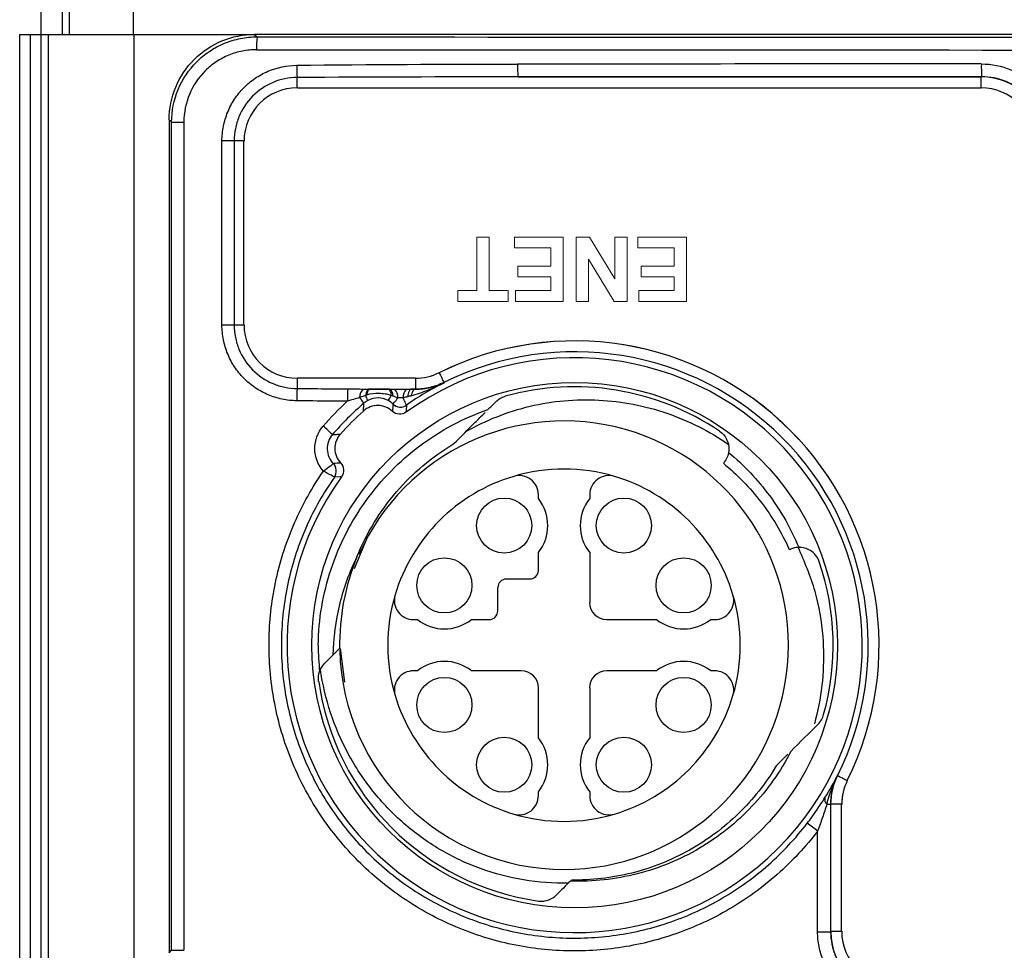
# Model space of a CAD drawing. Header units: millimetres. Extents: x 10 to 272, y 8 to 208.
# Tile 31 of 36: x 142 to 157, y 91 to 106. Entities that reach past the tile are written whole.
import ezdxf

# ---------------------------------------------------------------- set-up
doc = ezdxf.new("R2010")
doc.units = ezdxf.units.MM
doc.linetypes.add('HIDDEN', pattern=[1.905, 1.27, -0.635])

msp = doc.modelspace()

# ---------------------------------------------------------------- linework, layer by layer
at = {"color": 7, "linetype": 'Continuous', "lineweight": 25}
for p, q in [((142.268, 105.669), (142.268, 106.169)), ((142.597, 106.169), (142.597, 105.669)), ((142.712, 105.669), (142.712, 106.169)), ((143.711, 105.669), (143.711, 106.169)), ((141.935, 89.902), (141.935, 105.669)), ((141.935, 105.669), (142.101, 105.669)), ((142.101, 105.669), (142.101, 89.902)), ((142.101, 105.669), (142.264, 105.669)), ((142.264, 105.669), (142.264, 89.902)), ((142.264, 105.669), (142.382, 105.669)), ((142.382, 89.902), (142.382, 105.669)), ((142.382, 105.669), (143.715, 105.669)), ((143.715, 105.669), (143.715, 89.902)), ((143.715, 105.669), (145.601, 105.669)), ((145.601, 105.669), (145.601, 105.669)), ((178.601, 105.669), (145.601, 105.669)), ((145.601, 105.669), (145.639, 105.63)), ((146.264, 104.835), (146.264, 104.996)), ((149.71, 105.005), (156.938, 105.005)), ((156.938, 105.005), (156.941, 105.008)), ((156.938, 104.835), (156.938, 105.005)), ((146.268, 104.835), (156.934, 104.835)), ((144.305, 104.298), (144.268, 104.335)), ((144.268, 104.335), (144.268, 91.335)), ((144.305, 104.298), (144.497, 104.298)), ((144.305, 91.373), (144.305, 104.298)), ((144.497, 104.298), (144.497, 91.373)), ((145.091, 101.132), (145.091, 104.006)), ((145.282, 104.006), (145.091, 104.006)), ((145.282, 104.006), (145.282, 101.132)), ((145.434, 104.006), (145.282, 104.006)), ((145.434, 101.135), (145.434, 104.002)), ((145.282, 101.132), (145.091, 101.132)), ((145.434, 101.132), (145.282, 101.132)), ((146.264, 100.302), (146.264, 100.141)), ((148.108, 100.302), (146.268, 100.302)), ((148.109, 100.302), (148.109, 100.132)), ((147.706, 100.132), (147.397, 100.132)), ((148.109, 100.132), (148.045, 100.132)), ((148.109, 100.131), (148.109, 100.132)), ((152.913, 98.975), (152.924, 98.989)), ((146.845, 98.758), (146.845, 98.758)), ((150.028, 98.424), (150.028, 98.483)), ((150.828, 98.483), (150.828, 98.424)), ((147.355, 97.816), (147.153, 97.329)), ((150.028, 97.302), (150.028, 97.58)), ((150.828, 97.58), (150.828, 96.802)), ((153.942, 97.627), (153.959, 97.634)), ((149.528, 97.169), (149.894, 97.169)), ((149.394, 96.669), (149.394, 97.035)), ((148.08, 96.535), (148.139, 96.535)), ((148.983, 96.535), (149.261, 96.535)), ((151.094, 96.535), (151.873, 96.535)), ((152.716, 96.535), (152.776, 96.535)), ((146.933, 96.084), (147.002, 95.556)), ((148.139, 95.735), (148.08, 95.735)), ((149.761, 95.735), (148.983, 95.735)), ((151.873, 95.735), (151.094, 95.735)), ((152.776, 95.735), (152.716, 95.735)), ((150.028, 94.69), (150.028, 95.469)), ((150.828, 95.469), (150.828, 94.69)), ((153.738, 94.251), (153.921, 94.433)), ((150.028, 93.787), (150.028, 93.847)), ((150.828, 93.847), (150.828, 93.787)), ((154.528, 93.652), (154.587, 93.652)), ((154.587, 93.652), (154.587, 91.663)), ((154.589, 91.665), (154.589, 93.652)), ((154.759, 93.652), (154.589, 93.652)), ((154.759, 91.669), (154.759, 93.651)), ((154.384, 91.663), (154.384, 93.234)), ((154.384, 91.663), (154.587, 91.663)), ((154.587, 91.663), (154.589, 91.665)), ((154.759, 91.665), (154.589, 91.665)), ((144.268, 91.335), (144.305, 91.373)), ((144.305, 91.373), (144.497, 91.373))]:
    msp.add_line(p, q, dxfattribs=at)
at = {"color": 7, "linetype": 'HIDDEN', "lineweight": 18}
for p, q in [((146.268, 104.835), (156.934, 104.835)), ((145.434, 101.135), (145.434, 104.002)), ((149.067, 101.669), (149.067, 102.502)), ((149.067, 102.502), (149.259, 102.502)), ((149.259, 102.502), (149.259, 101.669)), ((149.657, 102.335), (149.657, 102.502)), ((149.657, 102.502), (150.413, 102.502)), ((150.413, 102.502), (150.413, 101.502)), ((150.618, 101.502), (150.618, 102.502)), ((150.618, 102.502), (150.825, 102.502)), ((150.825, 102.502), (151.221, 101.855)), ((151.221, 102.502), (151.413, 102.502)), ((151.221, 101.855), (151.221, 102.502)), ((151.413, 102.502), (151.413, 101.502)), ((151.58, 102.335), (151.58, 102.502)), ((151.58, 102.502), (152.336, 102.502)), ((152.336, 102.502), (152.336, 101.502)), ((150.221, 102.335), (149.657, 102.335)), ((150.221, 102.053), (150.221, 102.335)), ((152.144, 102.335), (151.58, 102.335)), ((152.144, 102.053), (152.144, 102.335)), ((150.811, 102.159), (150.811, 101.502)), ((151.212, 101.502), (150.811, 102.159)), ((149.708, 101.887), (149.708, 102.053)), ((149.708, 102.053), (150.221, 102.053)), ((151.631, 101.887), (151.631, 102.053)), ((151.631, 102.053), (152.144, 102.053)), ((150.221, 101.887), (149.708, 101.887)), ((150.221, 101.669), (150.221, 101.887)), ((152.144, 101.887), (151.631, 101.887)), ((152.144, 101.669), (152.144, 101.887)), ((148.772, 101.502), (148.772, 101.669)), ((148.772, 101.669), (149.067, 101.669)), ((149.259, 101.669), (149.554, 101.669)), ((149.554, 101.669), (149.554, 101.502)), ((149.67, 101.502), (149.67, 101.669)), ((149.67, 101.669), (150.221, 101.669)), ((151.593, 101.669), (152.144, 101.669)), ((151.593, 101.502), (151.593, 101.669)), ((149.554, 101.502), (148.772, 101.502)), ((150.413, 101.502), (149.67, 101.502)), ((150.811, 101.502), (150.618, 101.502)), ((151.413, 101.502), (151.212, 101.502)), ((152.336, 101.502), (151.593, 101.502)), ((148.108, 100.302), (146.268, 100.302)), ((154.759, 91.669), (154.759, 93.651))]:
    msp.add_line(p, q, dxfattribs=at)
at = {"color": 7, "linetype": 'Continuous', "lineweight": 25, "flags": 128}
for points in [[(148.479, 100.389), (148.482, 100.381), (148.499, 100.348), (148.514, 100.317), (148.528, 100.29), (148.539, 100.268), (148.547, 100.251), (148.552, 100.24), (148.554, 100.236)], [(148.554, 100.236), (148.555, 100.234), (148.556, 100.23)], [(147.388, 100.132), (147.379, 100.13), (147.37, 100.124), (147.362, 100.115), (147.354, 100.104), (147.346, 100.089), (147.34, 100.072), (147.334, 100.052), (147.329, 100.031)], [(147.397, 100.132), (147.39, 100.13), (147.382, 100.125), (147.375, 100.117), (147.369, 100.106), (147.362, 100.092), (147.356, 100.076), (147.351, 100.058), (147.347, 100.038)], [(147.684, 100.132), (147.691, 100.13), (147.698, 100.124), (147.705, 100.116), (147.712, 100.104), (147.718, 100.089), (147.723, 100.072), (147.728, 100.052), (147.732, 100.031)], [(147.706, 100.132), (147.714, 100.13), (147.722, 100.124), (147.729, 100.114), (147.736, 100.101), (147.743, 100.086), (147.749, 100.067), (147.754, 100.046), (147.758, 100.022)], [(148.045, 100.132), (148.035, 100.129), (148.026, 100.123), (148.017, 100.113), (148.009, 100.099), (148.001, 100.081), (147.995, 100.061), (147.989, 100.038), (147.985, 100.013)], [(148.109, 100.131), (148.099, 100.129), (148.089, 100.124), (148.079, 100.115), (148.07, 100.103), (148.061, 100.088), (148.053, 100.07), (148.046, 100.05), (148.04, 100.028)], [(146.958, 98.766), (146.935, 98.764), (146.845, 98.758)], [(154.692, 94.097), (154.693, 94.097), (154.694, 94.097)], [(154.846, 94.021), (154.838, 94.025), (154.805, 94.041), (154.774, 94.057), (154.747, 94.07), (154.725, 94.081), (154.708, 94.089), (154.698, 94.095), (154.694, 94.097)], [(154.589, 93.652), (154.588, 93.652), (154.587, 93.652)]]:
    msp.add_lwpolyline(points, dxfattribs=at)
at = {"color": 7, "linetype": 'Continuous', "lineweight": 25}
for centre, radius in [((150.593, 96.135), 4.1), ((149.494, 98.002), 0.43), ((151.361, 98.002), 0.43), ((148.561, 97.069), 0.43), ((152.294, 97.069), 0.43), ((148.561, 95.202), 0.43), ((152.294, 95.202), 0.43), ((149.494, 94.269), 0.43), ((151.361, 94.269), 0.43)]:
    msp.add_circle(centre, radius, dxfattribs=at)
for centre, radius, start, end in [((147.007, 105.478), 1.376, 173.6539, 181.9925), ((148.674, 105.184), 2.417, 179.9292, 184.4584), ((151.527, 105.157), 1.824, 178.4952, 184.7829), ((161.309, 105.16), 4.371, 179.3718, 181.9935), ((146.268, 104.002), 0.833, 90, 180), ((156.934, 104.002), 0.833, 0, 90), ((146.268, 101.135), 0.833, 180, 270), ((150.593, 96.135), 4.75, 333.5771, 116.4229), ((150.593, 96.135), 4.487, 144.1118, 125.8882), ((150.593, 96.135), 4.58, 333.5685, 116.4315), ((148.108, 101.135), 0.833, 270, 296.4229), ((150.593, 96.135), 4.033, 55.9188, 105.595), ((148.674, 99.953), 2.417, 175.5416, 180.0708), ((149.314, 99.959), 2.267, 175.4937, 180.419), ((147.408, 100.001), 0.171, 129.2161, 180.522), ((146.861, 99.762), 0.54, 20.9244, 29.9249), ((147.19, 100.313), 0.611, 324.0652, 332.5152), ((147.651, 100.006), 0.185, 356.2391, 43.1734), ((148.104, 100.006), 0.186, 137.4046, 183.6696), ((146.581, 99.405), 0.885, 35.0651, 42.1735), ((163.167, 98.825), 15.446, 176.0088, 176.4375), ((147.874, 100.019), 0.167, 225.6674, 304.9743), ((147.875, 100.019), 0.167, 225.7016, 304.8903), ((163.439, 98.791), 15.507, 175.9656, 176.3799), ((150.593, 96.135), 4.92, 132.0353, 137.9647), ((145.293, 97.9), 2.152, 45.0158, 50.2008), ((150.428, 96.135), 3.5, 270, 156.1377), ((147.901, 83.604), 15.404, 93.5617, 93.9951), ((146.708, 98.854), 0.167, 325.0337, 44.3396), ((146.708, 98.854), 0.167, 325.0392, 44.3336), ((150.428, 96.135), 2.75, 73.3985, 106.6015), ((149.728, 98.483), 0.3, 0, 106.6015), ((151.128, 98.483), 0.3, 73.3985, 180), ((150.428, 96.135), 2.75, 106.6015, 163.3985), ((150.428, 96.135), 2.75, 16.6015, 73.3985), ((149.494, 98.002), 0.68, 321.6573, 38.3427), ((151.361, 98.002), 0.68, 141.6573, 218.3427), ((150.593, 96.135), 3.667, 157.9123, 180.7914), ((150.593, 96.135), 4.033, 344.405, 18.8312), ((149.894, 97.302), 0.133, 270, 0), ((149.528, 97.035), 0.133, 90, 180), ((150.428, 96.135), 2.75, 163.3985, 196.6015), ((148.08, 96.835), 0.3, 163.3985, 270), ((151.094, 96.802), 0.267, 180, 270), ((152.776, 96.835), 0.3, 270, 16.6015), ((150.428, 96.135), 2.75, 343.3985, 16.6015), ((149.261, 96.669), 0.133, 270, 0), ((148.561, 97.069), 0.68, 231.6573, 308.3427), ((152.294, 97.069), 0.68, 231.6573, 308.3427), ((150.593, 96.135), 4, 180, 185.9015), ((150.428, 96.135), 3.5, 181.2696, 270), ((148.561, 95.202), 0.68, 51.6573, 128.3427), ((152.294, 95.202), 0.68, 51.6573, 128.3427), ((148.08, 95.435), 0.3, 90, 196.6015), ((149.761, 95.469), 0.267, 0, 90), ((151.094, 95.469), 0.267, 90, 180), ((152.776, 95.435), 0.3, 343.3985, 90), ((150.593, 96.135), 4.033, 188.0656, 261.9344), ((150.428, 96.135), 2.75, 196.6015, 253.3985), ((150.428, 96.135), 2.75, 286.6015, 343.3985), ((149.494, 94.269), 0.68, 321.6573, 38.3427), ((151.361, 94.269), 0.68, 141.6573, 218.3427), ((155.593, 93.651), 0.833, 153.5771, 180), ((149.728, 93.787), 0.3, 253.3985, 0), ((151.128, 93.787), 0.3, 180, 286.6015), ((154.595, 93.728), 0.101, 163.6868, 228.4909), ((150.428, 96.135), 2.75, 253.3985, 286.6015), ((151.368, 89.378), 4.896, 51.9734, 54.3472), ((155.593, 91.669), 0.833, 180, 270)]:
    msp.add_arc(centre, radius, start, end, dxfattribs=at)
at = {"color": 7, "linetype": 'HIDDEN', "lineweight": 18}
for centre, radius, start, end in [((146.268, 104.002), 0.833, 90, 180), ((156.934, 104.002), 0.833, 0, 90), ((146.268, 101.135), 0.833, 180, 270), ((150.593, 96.135), 4.75, 333.5771, 116.4229), ((148.108, 101.135), 0.833, 270, 296.4229), ((155.593, 93.651), 0.833, 153.5771, 180), ((155.593, 91.669), 0.833, 180, 270)]:
    msp.add_arc(centre, radius, start, end, dxfattribs=at)
at = {"color": 7, "linetype": 'Continuous', "lineweight": 25}
for centre, major_axis, ratio, start_param, end_param in [((162.101, 113.185), (433.133, 0), 0.017455, 4.674373, 4.750405), ((162.101, 112.985), (433.333, 0), 0.017447, 4.674373, 4.750405), ((162.101, 97.648), (433.333, 0), 0.017447, 1.582711, 1.599409), ((162.101, 97.448), (433.133, 0), 0.017455, 1.582711, 1.599409), ((156.938, 104.005), (0.707, 0.707), 0.999817, 5.497939, 7.068431), ((155.589, 91.665), (0.707, 0.707), 0.999817, 2.356347, 3.926839)]:
    msp.add_ellipse(centre, major_axis=major_axis, ratio=ratio, start_param=start_param, end_param=end_param, dxfattribs=at)
for points, knots in [([(144.268, 104.335), (144.268, 104.51), (144.302, 104.684), (144.436, 105.007), (144.535, 105.155), (144.782, 105.401), (144.93, 105.5), (145.252, 105.634), (145.426, 105.669), (145.601, 105.669)], [0, 0, 0, 0, 0.25, 0.25, 0.5, 0.5, 0.75, 0.75, 1, 1, 1, 1]), ([(144.305, 104.298), (144.305, 104.474), (144.341, 104.649), (144.474, 104.97), (144.573, 105.118), (144.758, 105.302), (144.827, 105.359), (144.972, 105.455), (145.048, 105.496), (145.21, 105.563), (145.294, 105.588), (145.465, 105.622), (145.551, 105.63), (145.639, 105.63)], [0, 0, 0, 0, 0.25, 0.25, 0.5, 0.5, 0.625, 0.625, 0.75, 0.75, 0.875, 0.875, 1, 1, 1, 1]), ([(145.632, 105.43), (145.557, 105.43), (145.483, 105.423), (145.338, 105.395), (145.266, 105.373), (145.129, 105.316), (145.064, 105.282), (144.941, 105.2), (144.882, 105.152), (144.725, 104.995), (144.641, 104.869), (144.527, 104.597), (144.497, 104.448), (144.497, 104.298)], [0, 0, 0, 0, 0.125, 0.125, 0.25, 0.25, 0.375, 0.375, 0.5, 0.5, 0.75, 0.75, 1, 1, 1, 1]), ([(145.091, 104.006), (145.091, 104.083), (145.099, 104.159), (145.128, 104.309), (145.151, 104.383), (145.209, 104.525), (145.244, 104.592), (145.328, 104.72), (145.377, 104.781), (145.485, 104.89), (145.545, 104.94), (145.671, 105.026), (145.738, 105.063), (145.95, 105.153), (146.102, 105.185), (146.257, 105.187)], [0, 0, 0, 0, 0.125, 0.125, 0.25, 0.25, 0.375, 0.375, 0.5, 0.5, 0.625, 0.625, 0.75, 0.75, 1, 1, 1, 1]), ([(156.938, 105.208), (157.097, 105.208), (157.254, 105.176), (157.543, 105.057), (157.677, 104.967), (157.843, 104.801), (157.893, 104.739), (157.98, 104.609), (158.017, 104.54), (158.077, 104.395), (158.101, 104.319), (158.131, 104.165), (158.139, 104.088), (158.139, 104.008)], [0, 0, 0, 0, 0.25, 0.25, 0.5, 0.5, 0.625, 0.625, 0.75, 0.75, 0.875, 0.875, 1, 1, 1, 1]), ([(146.264, 104.996), (146.134, 104.995), (146.007, 104.969), (145.768, 104.869), (145.66, 104.795), (145.478, 104.612), (145.405, 104.502), (145.332, 104.323), (145.313, 104.261), (145.288, 104.135), (145.282, 104.071), (145.282, 104.006)], [0, 0, 0, 0, 0.25, 0.25, 0.5, 0.5, 0.75, 0.75, 0.875, 0.875, 1, 1, 1, 1]), ([(157.941, 104.008), (157.941, 104.074), (157.934, 104.139), (157.909, 104.267), (157.89, 104.33), (157.839, 104.452), (157.809, 104.509), (157.736, 104.618), (157.694, 104.669), (157.556, 104.807), (157.444, 104.882), (157.204, 104.982), (157.073, 105.008), (156.941, 105.008)], [0, 0, 0, 0, 0.125, 0.125, 0.25, 0.25, 0.375, 0.375, 0.5, 0.5, 0.75, 0.75, 1, 1, 1, 1]), ([(146.257, 99.95), (146.18, 99.951), (146.104, 99.959), (145.954, 99.991), (145.88, 100.014), (145.739, 100.074), (145.672, 100.111), (145.545, 100.197), (145.486, 100.246), (145.378, 100.356), (145.329, 100.417), (145.244, 100.544), (145.209, 100.612), (145.151, 100.754), (145.128, 100.828), (145.099, 100.978), (145.091, 101.054), (145.091, 101.132)], [0, 0, 0, 0, 0.125, 0.125, 0.25, 0.25, 0.375, 0.375, 0.5, 0.5, 0.625, 0.625, 0.75, 0.75, 0.875, 0.875, 1, 1, 1, 1]), ([(145.282, 101.132), (145.282, 101.067), (145.288, 101.003), (145.313, 100.877), (145.332, 100.814), (145.405, 100.635), (145.478, 100.526), (145.66, 100.342), (145.768, 100.268), (145.947, 100.193), (146.009, 100.174), (146.135, 100.148), (146.199, 100.141), (146.264, 100.141)], [0, 0, 0, 0, 0.125, 0.125, 0.25, 0.25, 0.5, 0.5, 0.75, 0.75, 0.875, 0.875, 1, 1, 1, 1]), ([(148.04, 100.028), (148.131, 100.053), (148.218, 100.084), (148.39, 100.152), (148.474, 100.19), (148.556, 100.23)], [0, 0, 0, 0, 0.5, 0.5, 1, 1, 1, 1]), ([(148.554, 100.236), (148.485, 100.202), (148.411, 100.176), (148.263, 100.141), (148.187, 100.132), (148.109, 100.132)], [0, 0, 0, 0, 0.5, 0.5, 1, 1, 1, 1]), ([(148.109, 100.131), (148.194, 100.131), (148.272, 100.14), (148.42, 100.174), (148.49, 100.199), (148.556, 100.23)], [0, 0, 0, 0, 0.5, 0.5, 1, 1, 1, 1]), ([(146.264, 100.141), (146.433, 100.14), (146.602, 100.139), (146.771, 100.138), (146.865, 100.138), (146.959, 100.137), (147.053, 100.137)], [0, 0, 0, 0, 0.000759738, 0.000759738, 0.000759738, 0.001183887, 0.001183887, 0.001183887, 0.001183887]), ([(147.329, 100.031), (147.321, 100.028), (147.313, 100.026), (147.306, 100.024), (147.283, 100.016), (147.26, 100.008), (147.238, 99.999)], [0, 0, 0, 0, 0.00003657, 0.00003657, 0.00003657, 0.0001469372, 0.0001469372, 0.0001469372, 0.0001469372]), ([(147.3, 100.133), (147.323, 100.133), (147.346, 100.132), (147.368, 100.132), (147.375, 100.132), (147.382, 100.132), (147.388, 100.132)], [0, 0, 0, 0, 0.0001034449, 0.0001034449, 0.0001034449, 0.0001340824, 0.0001340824, 0.0001340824, 0.0001340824]), ([(147.732, 100.031), (147.702, 100.044), (147.67, 100.051), (147.605, 100.06), (147.573, 100.063), (147.475, 100.064), (147.409, 100.059), (147.347, 100.038)], [0, 0, 0, 0, 0.25, 0.25, 0.5, 0.5, 1, 1, 1, 1]), ([(147.397, 100.132), (147.443, 100.132), (147.492, 100.132), (147.564, 100.131), (147.588, 100.131), (147.636, 100.132), (147.66, 100.132), (147.684, 100.132)], [0, 0, 0, 0, 0.5, 0.5, 0.75, 0.75, 1, 1, 1, 1]), ([(147.046, 99.942), (146.952, 99.943), (146.858, 99.944), (146.763, 99.945), (146.595, 99.946), (146.426, 99.948), (146.257, 99.95)], [0, 0, 0, 0, 0.000424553, 0.000424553, 0.000424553, 0.001185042, 0.001185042, 0.001185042, 0.001185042]), ([(147.298, 99.79), (147.298, 99.795), (147.299, 99.801), (147.299, 99.806), (147.301, 99.829), (147.302, 99.851), (147.303, 99.872), (147.304, 99.886), (147.305, 99.9), (147.306, 99.914)], [0, 0, 0, 0, 0.001, 0.001, 0.001, 0.005, 0.005, 0.005, 0.007498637, 0.007498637, 0.007498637, 0.007498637]), ([(147.75, 99.785), (147.69, 99.842), (147.608, 99.875), (147.443, 99.877), (147.36, 99.846), (147.298, 99.79)], [0, 0, 0, 0, 0.5, 0.5, 1, 1, 1, 1]), ([(147.685, 99.954), (147.635, 99.981), (147.582, 99.995), (147.47, 99.996), (147.414, 99.981), (147.365, 99.954)], [0, 0, 0, 0, 0.5, 0.5, 1, 1, 1, 1]), ([(147.758, 99.9), (147.76, 99.901), (147.769, 99.91), (147.797, 99.943), (147.816, 99.967), (147.836, 99.994)], [0, 0, 0, 0, 0.5, 0.5, 1, 1, 1, 1]), ([(147.97, 99.883), (147.971, 99.884), (147.966, 99.895), (147.947, 99.935), (147.934, 99.963), (147.918, 99.995)], [0, 0, 0, 0, 0.5, 0.5, 1, 1, 1, 1]), ([(148.895, 99.468), (149.051, 99.557), (149.213, 99.635), (149.551, 99.769), (149.723, 99.823), (150.073, 99.906), (150.25, 99.935), (150.61, 99.967), (150.793, 99.97), (151.152, 99.951), (151.331, 99.93), (151.684, 99.862), (151.86, 99.815), (152.373, 99.639), (152.694, 99.477), (152.992, 99.27)], [0, 0, 0, 0, 0.125, 0.125, 0.25, 0.25, 0.375, 0.375, 0.5, 0.5, 0.625, 0.625, 0.75, 0.75, 1, 1, 1, 1]), ([(146.593, 96.135), (146.599, 96.541), (146.666, 96.937), (146.922, 97.707), (147.104, 98.064), (147.578, 98.722), (147.858, 99.008), (148.341, 99.369), (148.514, 99.479), (148.868, 99.667), (149.051, 99.747), (149.24, 99.812)], [0, 0, 0, 0, 0.25, 0.25, 0.5, 0.5, 0.75, 0.75, 0.875, 0.875, 1, 1, 1, 1]), ([(147.962, 99.771), (147.931, 99.748), (147.892, 99.737), (147.815, 99.742), (147.778, 99.758), (147.75, 99.785)], [0, 0, 0, 0, 0.5, 0.5, 1, 1, 1, 1]), ([(148.708, 99.281), (148.818, 99.39), (148.981, 99.554), (149.142, 99.714), (149.195, 99.767)], [0, 0, 0, 0, 0.672448, 1, 1, 1, 1]), ([(146.673, 98.851), (146.587, 98.947), (146.54, 99.073), (146.539, 99.33), (146.586, 99.456), (146.67, 99.553)], [0, 0, 0, 0, 0.5, 0.5, 1, 1, 1, 1]), ([(146.814, 99.422), (146.759, 99.359), (146.73, 99.276), (146.735, 99.111), (146.769, 99.03), (146.827, 98.97)], [0, 0, 0, 0, 0.5, 0.5, 1, 1, 1, 1]), ([(146.814, 99.422), (146.818, 99.422), (146.822, 99.422), (146.826, 99.423), (146.848, 99.424), (146.87, 99.426), (146.892, 99.427), (146.907, 99.428), (146.923, 99.429), (146.938, 99.43)], [0.000287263, 0.000287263, 0.000287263, 0.000287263, 0.001, 0.001, 0.001, 0.005, 0.005, 0.005, 0.007812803, 0.007812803, 0.007812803, 0.007812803]), ([(146.938, 99.43), (146.882, 99.368), (146.852, 99.286), (146.853, 99.12), (146.886, 99.038), (146.944, 98.978)], [0, 0, 0, 0, 0.5, 0.5, 1, 1, 1, 1]), ([(152.853, 99.476), (152.914, 99.435), (152.957, 99.375), (153.001, 99.256), (153.004, 99.196), (152.995, 99.143)], [0, 0, 0, 0, 0.5, 0.5, 1, 1, 1, 1]), ([(147.195, 97.514), (147.346, 97.885), (147.559, 98.231), (147.941, 98.675), (148.077, 98.81), (148.376, 99.062), (148.537, 99.178), (148.708, 99.281)], [0, 0, 0, 0, 0.5, 0.5, 0.75, 0.75, 1, 1, 1, 1]), ([(152.958, 99.361), (152.992, 99.299), (153.005, 99.23), (152.991, 99.099), (152.965, 99.038), (152.924, 98.989)], [0, 0, 0, 0, 0.5, 0.5, 1, 1, 1, 1]), ([(152.995, 99.143), (153.232, 98.946), (153.45, 98.717), (153.725, 98.345), (153.809, 98.216), (153.962, 97.947), (154.031, 97.806), (154.09, 97.663)], [0, 0, 0, 0, 0.5, 0.5, 0.75, 0.75, 1, 1, 1, 1]), ([(146.827, 98.97), (146.827, 98.969), (146.811, 98.954), (146.755, 98.909), (146.715, 98.879), (146.673, 98.851)], [0, 0, 0, 0, 0.5, 0.5, 1, 1, 1, 1]), ([(146.944, 98.978), (146.97, 98.95), (146.986, 98.913), (146.991, 98.836), (146.98, 98.797), (146.958, 98.766)], [0, 0, 0, 0, 0.5, 0.5, 1, 1, 1, 1]), ([(152.913, 98.975), (153.133, 98.795), (153.327, 98.595), (153.675, 98.142), (153.824, 97.892), (153.942, 97.627)], [0, 0, 0, 0, 0.5, 0.5, 1, 1, 1, 1]), ([(154.384, 93.234), (154.197, 92.989), (153.987, 92.764), (153.522, 92.353), (153.274, 92.173), (152.878, 91.941), (152.742, 91.87), (152.462, 91.74), (152.318, 91.682), (151.882, 91.529), (151.585, 91.456), (150.978, 91.368), (150.666, 91.353), (150.053, 91.384), (149.75, 91.428), (149.302, 91.539), (149.153, 91.584), (148.862, 91.687), (148.719, 91.745), (148.439, 91.876), (148.301, 91.948), (148.036, 92.105), (147.908, 92.19), (147.537, 92.46), (147.308, 92.664), (146.887, 93.118), (146.7, 93.363), (146.459, 93.753), (146.385, 93.887), (146.249, 94.163), (146.187, 94.306), (146.023, 94.739), (145.944, 95.035), (145.841, 95.639), (145.819, 95.951), (145.835, 96.565), (145.872, 96.869), (145.972, 97.319), (146.013, 97.469), (146.108, 97.763), (146.163, 97.906), (146.347, 98.327), (146.496, 98.595), (146.673, 98.851)], [0, 0, 0, 0, 0.0625, 0.0625, 0.125, 0.125, 0.15625, 0.15625, 0.1875, 0.1875, 0.25, 0.25, 0.3125, 0.3125, 0.375, 0.375, 0.40625, 0.40625, 0.4375, 0.4375, 0.46875, 0.46875, 0.5, 0.5, 0.5625, 0.5625, 0.625, 0.625, 0.65625, 0.65625, 0.6875, 0.6875, 0.75, 0.75, 0.8125, 0.8125, 0.875, 0.875, 0.90625, 0.90625, 0.9375, 0.9375, 1, 1, 1, 1]), ([(146.845, 98.758), (146.844, 98.759), (146.826, 98.77), (146.762, 98.804), (146.718, 98.827), (146.673, 98.851)], [0, 0, 0, 0, 0.5, 0.5, 1, 1, 1, 1]), ([(146.845, 98.758), (146.674, 98.514), (146.529, 98.258), (146.351, 97.854), (146.297, 97.717), (146.204, 97.436), (146.164, 97.292), (146.066, 96.86), (146.029, 96.568), (146.011, 95.979), (146.031, 95.68), (146.127, 95.099), (146.202, 94.815), (146.358, 94.399), (146.417, 94.261), (146.546, 93.996), (146.617, 93.867), (146.848, 93.491), (147.026, 93.255), (147.429, 92.818), (147.649, 92.622), (148.004, 92.362), (148.127, 92.28), (148.381, 92.129), (148.513, 92.059), (148.782, 91.933), (148.919, 91.877), (149.198, 91.777), (149.341, 91.734), (149.772, 91.627), (150.062, 91.584), (150.65, 91.554), (150.95, 91.567), (151.533, 91.651), (151.818, 91.721), (152.237, 91.867), (152.376, 91.923), (152.644, 92.047), (152.775, 92.115), (153.155, 92.338), (153.394, 92.51), (153.84, 92.905), (154.042, 93.121), (154.222, 93.356)], [0, 0, 0, 0, 0.0625, 0.0625, 0.09375, 0.09375, 0.125, 0.125, 0.1875, 0.1875, 0.25, 0.25, 0.3125, 0.3125, 0.34375, 0.34375, 0.375, 0.375, 0.4375, 0.4375, 0.5, 0.5, 0.53125, 0.53125, 0.5625, 0.5625, 0.59375, 0.59375, 0.625, 0.625, 0.6875, 0.6875, 0.75, 0.75, 0.8125, 0.8125, 0.84375, 0.84375, 0.875, 0.875, 0.9375, 0.9375, 1, 1, 1, 1]), ([(154.115, 97.659), (154.084, 97.66), (154.03, 97.662), (153.981, 97.643), (153.959, 97.634)], [0, 0, 0, 0, 0.560473, 1, 1, 1, 1]), ([(154.338, 94.91), (154.352, 94.959), (154.418, 95.202), (154.485, 95.659), (154.484, 96.304), (154.371, 96.991), (154.179, 97.436), (154.082, 97.663)], [0, 0, 0, 0, 0.053939, 0.267756, 0.486783, 0.738706, 1, 1, 1, 1]), ([(154.41, 97.437), (154.384, 97.514), (154.329, 97.576), (154.212, 97.649), (154.149, 97.664), (154.09, 97.663)], [0, 0, 0, 0, 0.5, 0.5, 1, 1, 1, 1]), ([(147.195, 97.514), (147.078, 97.274), (146.988, 97.026), (146.863, 96.513), (146.829, 96.245), (146.823, 95.981)], [0, 0, 0, 0, 0.5, 0.5, 1, 1, 1, 1]), ([(150.494, 92.421), (150.262, 92.416), (150.028, 92.432), (149.567, 92.509), (149.342, 92.568), (148.906, 92.727), (148.692, 92.828), (148.291, 93.065), (148.104, 93.2), (147.754, 93.506), (147.59, 93.677), (147.301, 94.04), (147.173, 94.234), (146.951, 94.644), (146.858, 94.86), (146.713, 95.301), (146.66, 95.526), (146.628, 95.758)], [0, 0, 0, 0, 0.125, 0.125, 0.25, 0.25, 0.375, 0.375, 0.5, 0.5, 0.625, 0.625, 0.75, 0.75, 0.875, 0.875, 1, 1, 1, 1]), ([(153.966, 94.478), (153.886, 94.323), (153.794, 94.171), (153.59, 93.883), (153.479, 93.748), (153.24, 93.493), (153.112, 93.375), (152.836, 93.154), (152.69, 93.054), (152.389, 92.876), (152.233, 92.798), (151.909, 92.665), (151.74, 92.609), (151.229, 92.479), (150.881, 92.442), (150.527, 92.454)], [0, 0, 0, 0, 0.125, 0.125, 0.25, 0.25, 0.375, 0.375, 0.5, 0.5, 0.625, 0.625, 0.75, 0.75, 1, 1, 1, 1]), ([(153.738, 94.251), (153.655, 94.112), (153.564, 93.98), (153.366, 93.731), (153.261, 93.615), (152.925, 93.288), (152.666, 93.094), (152.103, 92.779), (151.798, 92.657), (151.329, 92.54), (151.171, 92.511), (150.855, 92.475), (150.698, 92.467), (150.542, 92.469)], [0, 0, 0, 0, 0.125, 0.125, 0.25, 0.25, 0.5, 0.5, 0.75, 0.75, 0.875, 0.875, 1, 1, 1, 1]), ([(154.589, 93.652), (154.589, 93.729), (154.599, 93.807), (154.634, 93.955), (154.659, 94.027), (154.694, 94.097)], [0, 0, 0, 0, 0.5, 0.5, 1, 1, 1, 1]), ([(154.222, 93.356), (154.273, 93.423), (154.323, 93.492), (154.416, 93.627), (154.459, 93.693), (154.498, 93.756)], [0, 0, 0, 0, 0.5, 0.5, 1, 1, 1, 1]), ([(154.528, 93.652), (154.507, 93.584), (154.484, 93.514), (154.436, 93.374), (154.411, 93.304), (154.384, 93.234)], [0, 0, 0, 0, 0.5, 0.5, 1, 1, 1, 1]), ([(150.027, 92.142), (150.083, 92.134), (150.14, 92.141), (150.237, 92.177), (150.277, 92.204), (150.309, 92.236)], [0, 0, 0, 0, 0.5, 0.5, 1, 1, 1, 1]), ([(155.584, 90.463), (155.426, 90.463), (155.268, 90.495), (154.98, 90.615), (154.846, 90.704), (154.68, 90.87), (154.629, 90.932), (154.542, 91.062), (154.505, 91.131), (154.445, 91.277), (154.422, 91.353), (154.392, 91.506), (154.384, 91.584), (154.384, 91.663)], [0, 0, 0, 0, 0.25, 0.25, 0.5, 0.5, 0.625, 0.625, 0.75, 0.75, 0.875, 0.875, 1, 1, 1, 1]), ([(154.587, 91.663), (154.587, 91.597), (154.594, 91.532), (154.619, 91.404), (154.638, 91.341), (154.689, 91.22), (154.719, 91.163), (154.792, 91.054), (154.834, 91.002), (154.972, 90.864), (155.083, 90.789), (155.324, 90.69), (155.455, 90.663), (155.587, 90.663)], [0, 0, 0, 0, 0.125, 0.125, 0.25, 0.25, 0.375, 0.375, 0.5, 0.5, 0.75, 0.75, 1, 1, 1, 1])]:
    msp.add_open_spline(points, degree=3, knots=knots, dxfattribs=at)
for points in [[(146.257, 105.187), (147.406, 105.2), (148.555, 105.205), (149.704, 105.205)], [(149.71, 105.005), (148.561, 105.005), (147.413, 105.003), (146.264, 104.996)], [(148.556, 100.23), (148.352, 100.129), (148.156, 100.013), (147.97, 99.883)], [(147.053, 100.137), (147.136, 100.137), (147.219, 100.135), (147.3, 100.133)], [(147.347, 100.038), (147.341, 100.036), (147.335, 100.033), (147.329, 100.031)], [(147.388, 100.132), (147.391, 100.132), (147.394, 100.132), (147.397, 100.132)], [(147.684, 100.132), (147.691, 100.132), (147.699, 100.132), (147.706, 100.132)], [(147.706, 100.132), (147.733, 100.132), (147.76, 100.132), (147.786, 100.132)], [(147.758, 100.022), (147.749, 100.025), (147.741, 100.028), (147.732, 100.031)], [(147.836, 99.994), (147.81, 100.004), (147.784, 100.013), (147.758, 100.022)], [(147.786, 100.132), (147.846, 100.133), (147.907, 100.133), (147.967, 100.132)], [(147.985, 100.013), (147.962, 100.007), (147.94, 100.001), (147.918, 99.995)], [(147.967, 100.132), (147.993, 100.132), (148.019, 100.132), (148.045, 100.132)], [(148.04, 100.028), (148.022, 100.023), (148.003, 100.018), (147.985, 100.013)], [(148.045, 100.132), (148.066, 100.132), (148.088, 100.132), (148.109, 100.131)], [(149.362, 99.935), (149.401, 99.973), (149.451, 100.004), (149.509, 100.02)], [(146.67, 99.553), (146.789, 99.69), (146.914, 99.819), (147.046, 99.942)], [(147.306, 99.914), (147.131, 99.761), (146.967, 99.597), (146.814, 99.422)], [(147.238, 99.999), (147.175, 99.981), (147.111, 99.963), (147.046, 99.942)], [(147.365, 99.954), (147.344, 99.943), (147.324, 99.929), (147.306, 99.914)], [(147.758, 99.9), (147.736, 99.921), (147.711, 99.94), (147.685, 99.954)], [(147.758, 99.9), (147.758, 99.9), (147.758, 99.9), (147.758, 99.9)], [(147.918, 99.995), (147.891, 99.995), (147.863, 99.995), (147.836, 99.994)], [(147.97, 99.883), (147.97, 99.882), (147.97, 99.882), (147.97, 99.882)], [(149.24, 99.812), (149.281, 99.853), (149.322, 99.894), (149.362, 99.935)], [(146.827, 98.97), (146.827, 98.97), (146.827, 98.97), (146.827, 98.97)], [(146.927, 96.085), (146.892, 96.05), (146.857, 96.015), (146.823, 95.981)], [(146.823, 95.981), (146.78, 95.938), (146.737, 95.895), (146.694, 95.852)], [(146.599, 95.569), (146.592, 95.623), (146.598, 95.677), (146.614, 95.724)], [(146.614, 95.724), (146.631, 95.774), (146.659, 95.817), (146.694, 95.852)], [(154.392, 94.905), (154.431, 94.943), (154.462, 94.994), (154.478, 95.051)], [(153.966, 94.478), (154.11, 94.623), (154.253, 94.766), (154.392, 94.905)], [(154.498, 93.756), (154.573, 93.876), (154.635, 93.986), (154.692, 94.097)], [(154.528, 93.652), (154.57, 93.806), (154.621, 93.956), (154.692, 94.097)], [(154.692, 94.097), (154.623, 93.959), (154.587, 93.806), (154.587, 93.652)], [(150.527, 92.454), (150.454, 92.381), (150.381, 92.308), (150.309, 92.236)]]:
    msp.add_open_spline(points, degree=3, dxfattribs=at)

doc.saveas('drawing.dxf')
